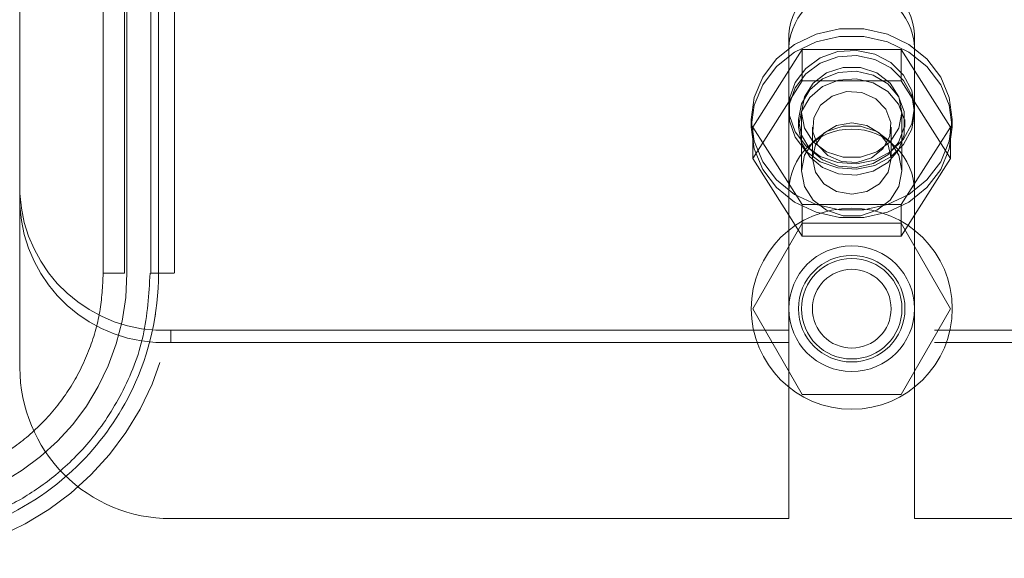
# Model space of a CAD drawing. Header units: inches. Extents: x 0.2 to 10.8, y 0.2 to 8.2.
# Tile 9 of 176: x 3.1913 to 3.3138, y 1.8997 to 1.9667. Entities that reach past the tile are written whole.
import ezdxf

# ---------------------------------------------------------------- set-up
doc = ezdxf.new("R2010")
doc.units = ezdxf.units.IN
doc.header["$MEASUREMENT"] = 0
doc.linetypes.add('HIDDEN', pattern=[0.07500000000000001, 0.05, -0.025])

msp = doc.modelspace()

# ---------------------------------------------------------------- linework, layer by layer
at = {"color": 7, "linetype": 'HIDDEN', "lineweight": 18}
for p, q in [((3.201735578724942, 2.007979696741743), (3.201735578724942, 1.935145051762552)), ((3.204391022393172, 1.935145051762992), (3.204391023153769, 2.007979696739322)), ((3.204391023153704, 2.007979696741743), (3.204391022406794, 1.935145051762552)), ((3.204391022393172, 1.93514504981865), (3.204391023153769, 2.007979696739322)), ((3.204391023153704, 2.007979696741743), (3.204391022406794, 1.935145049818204)), ((3.204391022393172, 1.935145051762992), (3.204391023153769, 2.007979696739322)), ((3.204391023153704, 2.007979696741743), (3.204391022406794, 1.935145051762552)), ((3.204391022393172, 1.93514504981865), (3.204391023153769, 2.007979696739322)), ((3.204391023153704, 2.007979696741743), (3.204391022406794, 1.935145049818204)), ((3.204391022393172, 1.935145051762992), (3.204391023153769, 2.007979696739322)), ((3.204391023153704, 2.007979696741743), (3.204391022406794, 1.935145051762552)), ((3.204391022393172, 1.93514504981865), (3.204391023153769, 2.007979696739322)), ((3.204391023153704, 2.007979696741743), (3.204391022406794, 1.935145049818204)), ((3.204391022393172, 1.935145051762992), (3.204391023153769, 2.007979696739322)), ((3.204391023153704, 2.007979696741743), (3.204391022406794, 1.935145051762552)), ((3.204391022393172, 1.93514504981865), (3.204391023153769, 2.007979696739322)), ((3.204391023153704, 2.007979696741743), (3.204391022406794, 1.935145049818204)), ((3.204685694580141, 2.00797969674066), (3.204685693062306, 1.935145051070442)), ((3.207638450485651, 2.007979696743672), (3.207638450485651, 1.935145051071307)), ((3.208619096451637, 1.935145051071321), (3.208619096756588, 2.007979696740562)), ((3.208619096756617, 2.007979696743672), (3.208619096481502, 1.93514505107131)), ((3.208619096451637, 1.935145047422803), (3.208619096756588, 2.007979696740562)), ((3.208619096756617, 2.007979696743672), (3.208619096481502, 1.935145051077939)), ((3.208619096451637, 1.935145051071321), (3.208619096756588, 2.007979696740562)), ((3.208619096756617, 2.007979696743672), (3.208619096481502, 1.93514505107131)), ((3.208619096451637, 1.935145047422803), (3.208619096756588, 2.007979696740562)), ((3.208619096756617, 2.007979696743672), (3.208619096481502, 1.935145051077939)), ((3.208619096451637, 1.935145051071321), (3.208619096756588, 2.007979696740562)), ((3.208619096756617, 2.007979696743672), (3.208619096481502, 1.93514505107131)), ((3.208619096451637, 1.935145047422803), (3.208619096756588, 2.007979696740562)), ((3.208619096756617, 2.007979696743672), (3.208619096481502, 1.935145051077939)), ((3.208619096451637, 1.935145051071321), (3.208619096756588, 2.007979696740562)), ((3.208619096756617, 2.007979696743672), (3.208619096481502, 1.93514505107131)), ((3.208619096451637, 1.935145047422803), (3.208619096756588, 2.007979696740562)), ((3.208619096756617, 2.007979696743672), (3.208619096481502, 1.935145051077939)), ((3.191375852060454, 1.97019505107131), (3.191375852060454, 1.92339505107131)), ((3.204685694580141, 1.96782221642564), (3.204685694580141, 1.93514505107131)), ((3.210591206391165, 1.93514505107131), (3.210591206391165, 1.96782221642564)), ((3.287013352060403, 1.964876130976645), (3.287013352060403, 1.963354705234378)), ((3.302638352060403, 1.964876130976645), (3.302638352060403, 1.963354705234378)), ((3.282528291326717, 1.953332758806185), (3.288677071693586, 1.962984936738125)), ((3.287013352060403, 1.945270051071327), (3.287013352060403, 1.963354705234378)), ((3.288677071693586, 1.962984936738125), (3.288677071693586, 1.959075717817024)), ((3.288677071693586, 1.962984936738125), (3.300974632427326, 1.962984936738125)), ((3.300974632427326, 1.962984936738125), (3.300974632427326, 1.959075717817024)), ((3.300974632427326, 1.962984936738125), (3.307123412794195, 1.953332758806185)), ((3.302638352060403, 1.945270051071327), (3.302638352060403, 1.963354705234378)), ((3.282528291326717, 1.949423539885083), (3.288677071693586, 1.959075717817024)), ((3.288677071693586, 1.959075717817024), (3.300974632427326, 1.959075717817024)), ((3.300974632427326, 1.959075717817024), (3.307123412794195, 1.949423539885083)), ((3.288575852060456, 1.955144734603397), (3.288575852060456, 1.947880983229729)), ((3.301075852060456, 1.947880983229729), (3.301075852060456, 1.955144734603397)), ((3.282325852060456, 1.954283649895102), (3.282325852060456, 1.953332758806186)), ((3.282528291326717, 1.953332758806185), (3.282528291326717, 1.949423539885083)), ((3.288677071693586, 1.943680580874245), (3.282528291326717, 1.953332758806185)), ((3.288200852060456, 1.954283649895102), (3.288200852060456, 1.953332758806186)), ((3.289928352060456, 1.953332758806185), (3.289928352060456, 1.949423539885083)), ((3.299723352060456, 1.949423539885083), (3.299723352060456, 1.953332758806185)), ((3.307123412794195, 1.953332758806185), (3.300974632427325, 1.943680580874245)), ((3.301450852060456, 1.953332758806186), (3.301450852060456, 1.954283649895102)), ((3.307123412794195, 1.953332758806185), (3.307123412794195, 1.949423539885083)), ((3.307325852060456, 1.953332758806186), (3.307325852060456, 1.954283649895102)), ((3.288677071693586, 1.939771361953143), (3.282528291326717, 1.949423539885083)), ((3.307123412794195, 1.949423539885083), (3.300974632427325, 1.939771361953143)), ((3.287013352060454, 1.94527005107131), (3.287013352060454, 1.90464505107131)), ((3.302638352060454, 1.94527005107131), (3.302638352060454, 1.90464505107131)), ((3.300974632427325, 1.943680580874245), (3.288677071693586, 1.943680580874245)), ((3.288677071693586, 1.943680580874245), (3.288677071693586, 1.939771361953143)), ((3.300974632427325, 1.943680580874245), (3.300974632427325, 1.939771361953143)), ((3.288677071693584, 1.94139505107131), (3.282528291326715, 1.93074505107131)), ((3.300974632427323, 1.94139505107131), (3.288677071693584, 1.94139505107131)), ((3.307123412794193, 1.93074505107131), (3.300974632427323, 1.94139505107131)), ((3.300974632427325, 1.939771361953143), (3.288677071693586, 1.939771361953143)), ((3.282528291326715, 1.93074505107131), (3.288677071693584, 1.92009505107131)), ((3.300974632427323, 1.92009505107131), (3.307123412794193, 1.93074505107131)), ((3.210125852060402, 1.926535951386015), (3.210125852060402, 1.928057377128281)), ((3.287013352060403, 1.928057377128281), (3.210125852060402, 1.928057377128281)), ((3.405113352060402, 1.928057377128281), (3.302638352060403, 1.928057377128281)), ((3.287013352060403, 1.926535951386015), (3.210125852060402, 1.926535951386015)), ((3.405113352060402, 1.926535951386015), (3.302638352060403, 1.926535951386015)), ((3.288677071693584, 1.92009505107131), (3.300974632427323, 1.92009505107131)), ((3.210125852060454, 1.90464505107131), (3.287013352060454, 1.90464505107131)), ((3.302638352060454, 1.90464505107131), (3.405113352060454, 1.90464505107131))]:
    msp.add_line(p, q, dxfattribs=at)
at = {"color": 7, "linetype": 'HIDDEN', "lineweight": 18, "flags": 128}
for points in [[(3.282325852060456, 1.954283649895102), (3.28268907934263, 1.951572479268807), (3.283757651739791, 1.949018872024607), (3.285469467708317, 1.946771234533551), (3.287725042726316, 1.944960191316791), (3.290393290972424, 1.943690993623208), (3.293319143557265, 1.943037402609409), (3.296332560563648, 1.943037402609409), (3.299258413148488, 1.943690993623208), (3.301926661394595, 1.944960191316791), (3.304182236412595, 1.946771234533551), (3.305894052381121, 1.949018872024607), (3.306962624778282, 1.951572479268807), (3.307325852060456, 1.954283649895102), (3.306962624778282, 1.956994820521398), (3.305894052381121, 1.959548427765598), (3.304182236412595, 1.961796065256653), (3.301926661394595, 1.963607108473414), (3.299258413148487, 1.964876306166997), (3.296332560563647, 1.965529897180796), (3.293319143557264, 1.965529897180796), (3.290393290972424, 1.964876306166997), (3.287725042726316, 1.963607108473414), (3.285469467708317, 1.961796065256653), (3.283757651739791, 1.959548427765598), (3.28268907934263, 1.956994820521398), (3.282325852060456, 1.954283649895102)], [(3.282325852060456, 1.953332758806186), (3.28268907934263, 1.95062158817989), (3.283757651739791, 1.94806798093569), (3.285469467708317, 1.945820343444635), (3.287725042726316, 1.944009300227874), (3.290393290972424, 1.942740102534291), (3.293319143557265, 1.942086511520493), (3.296332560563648, 1.942086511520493), (3.299258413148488, 1.942740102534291), (3.301926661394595, 1.944009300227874), (3.304182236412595, 1.945820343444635), (3.305894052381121, 1.94806798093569), (3.306962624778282, 1.95062158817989), (3.307325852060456, 1.953332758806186), (3.306962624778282, 1.956043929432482), (3.305894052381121, 1.958597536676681), (3.304182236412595, 1.960845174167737), (3.301926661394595, 1.962656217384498), (3.299258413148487, 1.96392541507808), (3.296332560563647, 1.964579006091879), (3.293319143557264, 1.964579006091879), (3.290393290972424, 1.96392541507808), (3.287725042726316, 1.962656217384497), (3.285469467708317, 1.960845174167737), (3.283757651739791, 1.958597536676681), (3.28268907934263, 1.956043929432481), (3.282325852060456, 1.953332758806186)], [(3.302638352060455, 1.955805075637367), (3.30229126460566, 1.953718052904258), (3.301280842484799, 1.951816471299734), (3.299696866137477, 1.950269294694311), (3.297680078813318, 1.949213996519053), (3.2954096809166, 1.948744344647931), (3.293087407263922, 1.948902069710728), (3.290919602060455, 1.94967315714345), (3.289098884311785, 1.950989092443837), (3.287787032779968, 1.952732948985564), (3.287100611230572, 1.954749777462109), (3.287100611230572, 1.956860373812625), (3.287787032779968, 1.958877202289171), (3.289098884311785, 1.960621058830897), (3.290919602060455, 1.961936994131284), (3.293087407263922, 1.962708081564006), (3.2954096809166, 1.962865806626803), (3.297680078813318, 1.962396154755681), (3.299696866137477, 1.961340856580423), (3.3012808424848, 1.959793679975), (3.30229126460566, 1.957892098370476), (3.302638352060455, 1.955805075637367)], [(3.302638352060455, 1.955144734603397), (3.30229126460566, 1.953057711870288), (3.301280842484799, 1.951156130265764), (3.299696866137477, 1.949608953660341), (3.297680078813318, 1.948553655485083), (3.2954096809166, 1.948084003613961), (3.293087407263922, 1.948241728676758), (3.290919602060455, 1.94901281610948), (3.289098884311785, 1.950328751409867), (3.287787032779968, 1.952072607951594), (3.287100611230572, 1.954089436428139), (3.287100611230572, 1.956200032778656), (3.287787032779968, 1.9582168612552), (3.289098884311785, 1.959960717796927), (3.290919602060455, 1.961276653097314), (3.293087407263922, 1.962047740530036), (3.2954096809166, 1.962205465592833), (3.297680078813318, 1.961735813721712), (3.299696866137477, 1.960680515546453), (3.3012808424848, 1.95913333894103), (3.30229126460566, 1.957231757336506), (3.302638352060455, 1.955144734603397)], [(3.301075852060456, 1.955144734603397), (3.300698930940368, 1.953207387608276), (3.299613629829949, 1.951503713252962), (3.297950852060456, 1.950239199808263), (3.295911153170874, 1.949566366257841), (3.293740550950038, 1.949566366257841), (3.291700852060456, 1.950239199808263), (3.290038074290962, 1.951503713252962), (3.288952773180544, 1.953207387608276), (3.288575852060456, 1.955144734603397), (3.288952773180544, 1.957082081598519), (3.290038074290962, 1.958785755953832), (3.291700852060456, 1.960050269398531), (3.293740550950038, 1.960723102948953), (3.295911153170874, 1.960723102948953), (3.297950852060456, 1.960050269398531), (3.299613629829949, 1.958785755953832), (3.300698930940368, 1.957082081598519), (3.301075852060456, 1.955144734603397)], [(3.288200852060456, 1.954283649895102), (3.288559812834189, 1.952334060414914), (3.289597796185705, 1.950595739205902), (3.291202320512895, 1.949257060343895), (3.293199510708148, 1.948463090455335), (3.29537294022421, 1.948299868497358), (3.297487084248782, 1.948785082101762), (3.299312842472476, 1.949866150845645), (3.300652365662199, 1.951425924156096), (3.301360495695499, 1.953295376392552), (3.301360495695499, 1.955271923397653), (3.300652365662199, 1.957141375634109), (3.299312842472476, 1.95870114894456), (3.297487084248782, 1.959782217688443), (3.29537294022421, 1.960267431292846), (3.293199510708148, 1.96010420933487), (3.291202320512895, 1.959310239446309), (3.289597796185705, 1.957971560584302), (3.288559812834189, 1.95623323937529), (3.288200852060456, 1.954283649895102)], [(3.288200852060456, 1.953332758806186), (3.288559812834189, 1.951383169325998), (3.289597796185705, 1.949644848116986), (3.291202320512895, 1.948306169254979), (3.293199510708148, 1.947512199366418), (3.29537294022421, 1.947348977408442), (3.297487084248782, 1.947834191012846), (3.299312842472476, 1.948915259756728), (3.300652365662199, 1.950475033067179), (3.301360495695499, 1.952344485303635), (3.301360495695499, 1.954321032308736), (3.300652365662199, 1.956190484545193), (3.299312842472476, 1.957750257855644), (3.297487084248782, 1.958831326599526), (3.29537294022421, 1.95931654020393), (3.293199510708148, 1.959153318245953), (3.291202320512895, 1.958359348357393), (3.289597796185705, 1.957020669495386), (3.288559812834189, 1.955282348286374), (3.288200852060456, 1.953332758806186)], [(3.297274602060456, 1.949488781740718), (3.295465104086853, 1.948932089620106), (3.293558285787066, 1.949045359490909), (3.291844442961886, 1.949811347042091), (3.290584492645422, 1.951113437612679), (3.289970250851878, 1.952753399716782), (3.290095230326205, 1.954481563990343), (3.290940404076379, 1.956034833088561), (3.292377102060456, 1.957176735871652), (3.294186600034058, 1.957733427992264), (3.296093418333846, 1.957620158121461), (3.297807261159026, 1.956854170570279), (3.29906721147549, 1.955552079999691), (3.299681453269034, 1.953912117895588), (3.299556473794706, 1.952183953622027), (3.298711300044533, 1.950630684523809), (3.297274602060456, 1.949488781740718)], [(3.301075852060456, 1.947880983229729), (3.300698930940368, 1.945943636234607), (3.299613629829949, 1.944239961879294), (3.297950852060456, 1.942975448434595), (3.295911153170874, 1.942302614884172), (3.293740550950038, 1.942302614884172), (3.291700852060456, 1.942975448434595), (3.290038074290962, 1.944239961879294), (3.288952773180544, 1.945943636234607), (3.288575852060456, 1.947880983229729), (3.288952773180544, 1.94981833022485), (3.290038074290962, 1.951522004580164), (3.291700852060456, 1.952786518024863), (3.293740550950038, 1.953459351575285), (3.295911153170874, 1.953459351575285), (3.297950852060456, 1.952786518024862), (3.299613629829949, 1.951522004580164), (3.300698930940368, 1.94981833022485), (3.301075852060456, 1.947880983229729)], [(3.299723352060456, 1.949423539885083), (3.29935055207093, 1.94772494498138), (3.298288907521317, 1.946284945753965), (3.296700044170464, 1.945322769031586), (3.294825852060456, 1.944984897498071), (3.292951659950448, 1.945322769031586), (3.291362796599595, 1.946284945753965), (3.290301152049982, 1.94772494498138), (3.289928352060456, 1.949423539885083), (3.290301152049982, 1.951122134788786), (3.291362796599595, 1.952562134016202), (3.292951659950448, 1.953524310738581), (3.294825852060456, 1.953862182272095), (3.296700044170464, 1.953524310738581), (3.298288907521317, 1.952562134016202), (3.29935055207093, 1.951122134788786), (3.299723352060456, 1.949423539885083)]]:
    msp.add_lwpolyline(points, dxfattribs=at)
at = {"color": 7, "linetype": 'HIDDEN', "lineweight": 18}
for radius in [0.01250000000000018, 0.007812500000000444, 0.006624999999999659, 0.006250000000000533, 0.004897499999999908]:
    msp.add_circle((3.294825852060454, 1.93074505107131), radius, dxfattribs=at)
for centre, radius, start, end in [((3.294825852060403, 1.964317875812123), 0.007832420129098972, 4.087218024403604, 175.9127819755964), ((3.294825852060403, 1.962796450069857), 0.007832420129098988, 4.087218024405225, 175.9127819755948), ((3.294825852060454, 1.94527005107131), 0.007812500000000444, 0, 180), ((3.209288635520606, 1.945974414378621), 0.01793658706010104, 182.9521409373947, 272.6753367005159), ((3.209288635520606, 1.944452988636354), 0.01793658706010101, 182.9521409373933, 272.675336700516), ((3.175158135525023, 1.93514505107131), 0.03543307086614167, 180, 0), ((3.175158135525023, 1.93514505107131), 0.02952755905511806, 180, 0), ((3.210125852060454, 1.92339505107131), 0.01875000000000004, 180, 270.0000000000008)]:
    msp.add_arc(centre, radius, start, end, dxfattribs=at)
for points, knots in [([(3.208619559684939, 1.935145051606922), (3.208625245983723, 1.930182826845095), (3.206658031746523, 1.921535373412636), (3.199051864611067, 1.910661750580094), (3.188454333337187, 1.903469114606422), (3.175158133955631, 1.900792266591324), (3.161861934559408, 1.90346911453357), (3.151264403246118, 1.910661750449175), (3.143658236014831, 1.921535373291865), (3.141691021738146, 1.930182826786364), (3.141696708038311, 1.935145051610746)], [4.71241410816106, 4.71241410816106, 4.71241410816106, 4.71241410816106, 5.15721612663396, 5.48839215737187, 5.88580339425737, 6.28321463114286, 6.68062586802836, 7.07803710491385, 7.40921313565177, 7.854015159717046, 7.854015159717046, 7.854015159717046, 7.854015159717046]), ([(3.208619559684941, 1.935145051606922), (3.208625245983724, 1.930182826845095), (3.206658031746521, 1.921535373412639), (3.199051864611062, 1.9106617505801), (3.188454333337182, 1.903469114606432), (3.175158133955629, 1.900792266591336), (3.161861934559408, 1.903469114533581), (3.151264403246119, 1.910661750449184), (3.143658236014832, 1.92153537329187), (3.141691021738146, 1.930182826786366), (3.141696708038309, 1.935145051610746)], [4.71241410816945, 4.71241410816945, 4.71241410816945, 4.71241410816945, 5.15721612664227, 5.4883921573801, 5.8858033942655, 6.2832146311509, 6.68062586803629, 7.07803710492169, 7.40921313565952, 7.854015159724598, 7.854015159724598, 7.854015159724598, 7.854015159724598]), ([(3.208619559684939, 1.935145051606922), (3.208625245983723, 1.930182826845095), (3.206658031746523, 1.921535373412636), (3.199051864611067, 1.910661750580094), (3.188454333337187, 1.903469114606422), (3.175158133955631, 1.900792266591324), (3.161861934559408, 1.90346911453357), (3.151264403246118, 1.910661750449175), (3.143658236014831, 1.921535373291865), (3.141691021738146, 1.930182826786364), (3.141696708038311, 1.935145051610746)], [4.71241410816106, 4.71241410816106, 4.71241410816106, 4.71241410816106, 5.15721612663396, 5.48839215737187, 5.88580339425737, 6.28321463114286, 6.68062586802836, 7.07803710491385, 7.40921313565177, 7.854015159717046, 7.854015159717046, 7.854015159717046, 7.854015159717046]), ([(3.208619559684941, 1.935145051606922), (3.208625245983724, 1.930182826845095), (3.206658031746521, 1.921535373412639), (3.199051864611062, 1.9106617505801), (3.188454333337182, 1.903469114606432), (3.175158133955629, 1.900792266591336), (3.161861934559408, 1.903469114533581), (3.151264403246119, 1.910661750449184), (3.143658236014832, 1.92153537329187), (3.141691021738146, 1.930182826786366), (3.141696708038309, 1.935145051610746)], [4.71241410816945, 4.71241410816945, 4.71241410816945, 4.71241410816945, 5.15721612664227, 5.4883921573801, 5.8858033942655, 6.2832146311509, 6.68062586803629, 7.07803710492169, 7.40921313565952, 7.854015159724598, 7.854015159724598, 7.854015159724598, 7.854015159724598]), ([(3.208619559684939, 1.935145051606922), (3.208625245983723, 1.930182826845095), (3.206658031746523, 1.921535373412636), (3.199051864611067, 1.910661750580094), (3.188454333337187, 1.903469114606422), (3.175158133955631, 1.900792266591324), (3.161861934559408, 1.90346911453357), (3.151264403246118, 1.910661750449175), (3.143658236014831, 1.921535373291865), (3.141691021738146, 1.930182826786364), (3.141696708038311, 1.935145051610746)], [4.71241410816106, 4.71241410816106, 4.71241410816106, 4.71241410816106, 5.15721612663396, 5.48839215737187, 5.88580339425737, 6.28321463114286, 6.68062586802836, 7.07803710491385, 7.40921313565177, 7.854015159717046, 7.854015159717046, 7.854015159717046, 7.854015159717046]), ([(3.208619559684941, 1.935145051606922), (3.208625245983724, 1.930182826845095), (3.206658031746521, 1.921535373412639), (3.199051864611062, 1.9106617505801), (3.188454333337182, 1.903469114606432), (3.175158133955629, 1.900792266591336), (3.161861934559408, 1.903469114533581), (3.151264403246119, 1.910661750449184), (3.143658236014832, 1.92153537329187), (3.141691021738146, 1.930182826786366), (3.141696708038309, 1.935145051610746)], [4.71241410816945, 4.71241410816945, 4.71241410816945, 4.71241410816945, 5.15721612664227, 5.4883921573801, 5.8858033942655, 6.2832146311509, 6.68062586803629, 7.07803710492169, 7.40921313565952, 7.854015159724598, 7.854015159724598, 7.854015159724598, 7.854015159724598]), ([(3.208619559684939, 1.935145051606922), (3.208625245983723, 1.930182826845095), (3.206658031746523, 1.921535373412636), (3.199051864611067, 1.910661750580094), (3.188454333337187, 1.903469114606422), (3.175158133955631, 1.900792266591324), (3.161861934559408, 1.90346911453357), (3.151264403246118, 1.910661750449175), (3.143658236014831, 1.921535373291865), (3.141691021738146, 1.930182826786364), (3.141696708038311, 1.935145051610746)], [4.71241410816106, 4.71241410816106, 4.71241410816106, 4.71241410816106, 5.15721612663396, 5.48839215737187, 5.88580339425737, 6.28321463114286, 6.68062586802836, 7.07803710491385, 7.40921313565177, 7.854015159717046, 7.854015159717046, 7.854015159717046, 7.854015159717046]), ([(3.208619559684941, 1.935145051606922), (3.208625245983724, 1.930182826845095), (3.206658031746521, 1.921535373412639), (3.199051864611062, 1.9106617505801), (3.188454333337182, 1.903469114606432), (3.175158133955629, 1.900792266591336), (3.161861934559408, 1.903469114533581), (3.151264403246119, 1.910661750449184), (3.143658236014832, 1.92153537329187), (3.141691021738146, 1.930182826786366), (3.141696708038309, 1.935145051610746)], [4.71241410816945, 4.71241410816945, 4.71241410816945, 4.71241410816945, 5.15721612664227, 5.4883921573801, 5.8858033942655, 6.2832146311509, 6.68062586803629, 7.07803710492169, 7.40921313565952, 7.854015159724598, 7.854015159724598, 7.854015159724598, 7.854015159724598]), ([(3.141696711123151, 1.935145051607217), (3.141691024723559, 1.930182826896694), (3.143658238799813, 1.921535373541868), (3.151264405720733, 1.910661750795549), (3.161861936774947, 1.903469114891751), (3.175158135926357, 1.900792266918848), (3.18845433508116, 1.90346911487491), (3.199051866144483, 1.910661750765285), (3.206658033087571, 1.921535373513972), (3.208625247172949, 1.93018282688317), (3.208619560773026, 1.93514505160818)], [4.712364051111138, 4.712364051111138, 4.712364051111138, 4.712364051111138, 5.157166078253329, 5.4883421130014, 5.88575335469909, 6.28316459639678, 6.680575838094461, 7.07798707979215, 7.409163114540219, 7.853965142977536, 7.853965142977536, 7.853965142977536, 7.853965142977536]), ([(3.141696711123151, 1.935145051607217), (3.141691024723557, 1.93018282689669), (3.143658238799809, 1.921535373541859), (3.151264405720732, 1.910661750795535), (3.161861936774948, 1.903469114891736), (3.175158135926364, 1.900792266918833), (3.188454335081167, 1.903469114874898), (3.199051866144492, 1.910661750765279), (3.206658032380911, 1.921535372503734), (3.208625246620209, 1.930182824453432), (3.208619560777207, 1.935145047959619)], [4.712364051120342, 4.712364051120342, 4.712364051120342, 4.712364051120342, 5.15716607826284, 5.488342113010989, 5.885753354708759, 6.28316459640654, 6.68057583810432, 7.077987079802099, 7.40916311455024, 7.85396503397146, 7.85396503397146, 7.85396503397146, 7.85396503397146]), ([(3.141696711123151, 1.935145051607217), (3.141691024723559, 1.930182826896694), (3.143658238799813, 1.921535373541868), (3.151264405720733, 1.910661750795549), (3.161861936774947, 1.903469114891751), (3.175158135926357, 1.900792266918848), (3.18845433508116, 1.90346911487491), (3.199051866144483, 1.910661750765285), (3.206658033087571, 1.921535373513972), (3.208625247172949, 1.93018282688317), (3.208619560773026, 1.93514505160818)], [4.712364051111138, 4.712364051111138, 4.712364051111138, 4.712364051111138, 5.157166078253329, 5.4883421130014, 5.88575335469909, 6.28316459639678, 6.680575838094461, 7.07798707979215, 7.409163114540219, 7.853965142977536, 7.853965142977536, 7.853965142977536, 7.853965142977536]), ([(3.141696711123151, 1.935145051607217), (3.141691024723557, 1.93018282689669), (3.143658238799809, 1.921535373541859), (3.151264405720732, 1.910661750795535), (3.161861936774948, 1.903469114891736), (3.175158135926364, 1.900792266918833), (3.188454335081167, 1.903469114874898), (3.199051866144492, 1.910661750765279), (3.206658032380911, 1.921535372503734), (3.208625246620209, 1.930182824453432), (3.208619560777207, 1.935145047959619)], [4.712364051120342, 4.712364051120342, 4.712364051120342, 4.712364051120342, 5.15716607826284, 5.488342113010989, 5.885753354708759, 6.28316459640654, 6.68057583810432, 7.077987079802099, 7.40916311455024, 7.85396503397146, 7.85396503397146, 7.85396503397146, 7.85396503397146]), ([(3.141696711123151, 1.935145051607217), (3.141691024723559, 1.930182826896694), (3.143658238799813, 1.921535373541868), (3.151264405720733, 1.910661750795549), (3.161861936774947, 1.903469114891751), (3.175158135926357, 1.900792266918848), (3.18845433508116, 1.90346911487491), (3.199051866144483, 1.910661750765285), (3.206658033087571, 1.921535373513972), (3.208625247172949, 1.93018282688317), (3.208619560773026, 1.93514505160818)], [4.712364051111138, 4.712364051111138, 4.712364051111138, 4.712364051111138, 5.157166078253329, 5.4883421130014, 5.88575335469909, 6.28316459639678, 6.680575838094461, 7.07798707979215, 7.409163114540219, 7.853965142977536, 7.853965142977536, 7.853965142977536, 7.853965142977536]), ([(3.141696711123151, 1.935145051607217), (3.141691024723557, 1.93018282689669), (3.143658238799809, 1.921535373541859), (3.151264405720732, 1.910661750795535), (3.161861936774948, 1.903469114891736), (3.175158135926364, 1.900792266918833), (3.188454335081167, 1.903469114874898), (3.199051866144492, 1.910661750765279), (3.206658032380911, 1.921535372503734), (3.208625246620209, 1.930182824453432), (3.208619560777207, 1.935145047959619)], [4.712364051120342, 4.712364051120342, 4.712364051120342, 4.712364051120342, 5.15716607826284, 5.488342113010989, 5.885753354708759, 6.28316459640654, 6.68057583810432, 7.077987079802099, 7.40916311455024, 7.85396503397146, 7.85396503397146, 7.85396503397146, 7.85396503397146]), ([(3.141696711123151, 1.935145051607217), (3.141691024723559, 1.930182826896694), (3.143658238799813, 1.921535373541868), (3.151264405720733, 1.910661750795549), (3.161861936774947, 1.903469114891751), (3.175158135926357, 1.900792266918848), (3.18845433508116, 1.90346911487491), (3.199051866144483, 1.910661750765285), (3.206658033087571, 1.921535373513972), (3.208625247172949, 1.93018282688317), (3.208619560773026, 1.93514505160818)], [4.712364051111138, 4.712364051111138, 4.712364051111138, 4.712364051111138, 5.157166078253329, 5.4883421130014, 5.88575335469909, 6.28316459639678, 6.680575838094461, 7.07798707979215, 7.409163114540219, 7.853965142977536, 7.853965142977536, 7.853965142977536, 7.853965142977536]), ([(3.141696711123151, 1.935145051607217), (3.141691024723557, 1.93018282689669), (3.143658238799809, 1.921535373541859), (3.151264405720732, 1.910661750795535), (3.161861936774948, 1.903469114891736), (3.175158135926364, 1.900792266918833), (3.188454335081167, 1.903469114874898), (3.199051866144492, 1.910661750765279), (3.206658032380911, 1.921535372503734), (3.208625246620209, 1.930182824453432), (3.208619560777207, 1.935145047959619)], [4.712364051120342, 4.712364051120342, 4.712364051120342, 4.712364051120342, 5.15716607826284, 5.488342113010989, 5.885753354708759, 6.28316459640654, 6.68057583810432, 7.077987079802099, 7.40916311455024, 7.85396503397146, 7.85396503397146, 7.85396503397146, 7.85396503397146]), ([(3.20756512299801, 1.935153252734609), (3.207413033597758, 1.932536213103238), (3.207111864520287, 1.927353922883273), (3.204334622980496, 1.920303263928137), (3.200525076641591, 1.914502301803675), (3.196148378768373, 1.910138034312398), (3.191717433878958, 1.907057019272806), (3.187563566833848, 1.905026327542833), (3.183789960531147, 1.903763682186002), (3.180031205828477, 1.902958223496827), (3.175803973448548, 1.902559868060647), (3.1707590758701, 1.902812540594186), (3.165013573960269, 1.904076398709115), (3.158853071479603, 1.90675751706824), (3.152739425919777, 1.911196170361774), (3.148346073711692, 1.916434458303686), (3.145537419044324, 1.921549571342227), (3.143899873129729, 1.925942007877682), (3.142848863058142, 1.930529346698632), (3.142761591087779, 1.933653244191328), (3.142719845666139, 1.935147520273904)], [0, 0, 0, 0, 0.07677256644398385, 0.1520258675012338, 0.2197931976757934, 0.2800518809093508, 0.3328037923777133, 0.3780288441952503, 0.4157324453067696, 0.4497021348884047, 0.4910227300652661, 0.5404033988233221, 0.5978448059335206, 0.6633181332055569, 0.7368401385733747, 0.8183840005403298, 0.8622633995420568, 0.9081569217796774, 0.9560680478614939, 0.9999999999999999, 0.9999999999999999, 0.9999999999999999, 0.9999999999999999]), ([(3.201735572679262, 1.935145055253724), (3.201651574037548, 1.933544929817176), (3.201478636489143, 1.930250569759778), (3.200047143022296, 1.925387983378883), (3.197722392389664, 1.920781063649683), (3.194581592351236, 1.916776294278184), (3.19096663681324, 1.913614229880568), (3.187260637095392, 1.911366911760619), (3.183662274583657, 1.909876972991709), (3.179891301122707, 1.908891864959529), (3.175522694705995, 1.908425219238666), (3.170344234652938, 1.908809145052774), (3.164698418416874, 1.910452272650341), (3.159166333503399, 1.913584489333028), (3.154404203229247, 1.918105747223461), (3.150969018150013, 1.923574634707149), (3.148934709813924, 1.929373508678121), (3.148694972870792, 1.933282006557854), (3.148580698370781, 1.935145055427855)], [0, 0, 0, 0, 0.05751766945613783, 0.1184181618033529, 0.180805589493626, 0.2423015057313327, 0.3003787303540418, 0.3527396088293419, 0.397589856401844, 0.4401016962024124, 0.492622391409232, 0.5550043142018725, 0.6258121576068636, 0.7025063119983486, 0.781656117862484, 0.8595679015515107, 0.9330607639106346, 1, 1, 1, 1]), ([(3.204391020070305, 1.935145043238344), (3.202702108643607, 1.935145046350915), (3.200770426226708, 1.9351450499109), (3.202702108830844, 1.935145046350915), (3.204391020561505, 1.935145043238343)], [0.02713175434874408, 0.02713175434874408, 0.02713175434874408, 0.02713175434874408, 0.499999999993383, 0.972868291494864, 0.972868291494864, 0.972868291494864, 0.972868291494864]), ([(3.204391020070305, 1.935145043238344), (3.202702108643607, 1.935145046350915), (3.200770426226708, 1.9351450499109), (3.202702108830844, 1.935145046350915), (3.204391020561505, 1.935145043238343)], [0.02713175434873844, 0.02713175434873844, 0.02713175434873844, 0.02713175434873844, 0.499999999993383, 0.9728682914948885, 0.9728682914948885, 0.9728682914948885, 0.9728682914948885]), ([(3.204391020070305, 1.935145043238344), (3.202702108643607, 1.935145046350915), (3.200770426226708, 1.9351450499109), (3.202702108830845, 1.935145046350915), (3.204391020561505, 1.935145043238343)], [0.02713175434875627, 0.02713175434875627, 0.02713175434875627, 0.02713175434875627, 0.499999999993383, 0.9728682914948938, 0.9728682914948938, 0.9728682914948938, 0.9728682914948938]), ([(3.204391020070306, 1.935145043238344), (3.202702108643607, 1.935145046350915), (3.200770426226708, 1.9351450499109), (3.202702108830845, 1.935145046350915), (3.204391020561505, 1.935145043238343)], [0.02713175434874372, 0.02713175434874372, 0.02713175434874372, 0.02713175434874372, 0.499999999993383, 0.9728682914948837, 0.9728682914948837, 0.9728682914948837, 0.9728682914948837]), ([(3.210525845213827, 1.93514505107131), (3.210510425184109, 1.93514505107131), (3.210464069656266, 1.93514505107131), (3.210105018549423, 1.93514505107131), (3.209497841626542, 1.93514505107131), (3.208912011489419, 1.93514505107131), (3.208619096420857, 1.93514505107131)], [0, 0, 0, 0, 0.1424792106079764, 0.4283194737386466, 0.7141597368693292, 1, 1, 1, 1]), ([(3.210525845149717, 1.93514505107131), (3.210510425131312, 1.93514505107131), (3.210464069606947, 1.93514505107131), (3.210105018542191, 1.93514505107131), (3.20949784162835, 1.93514505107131), (3.208912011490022, 1.93514505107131), (3.208619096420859, 1.93514505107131)], [0, 0, 0, 0, 0.1424790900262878, 0.4283193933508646, 0.7141596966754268, 1, 1, 1, 1]), ([(3.210525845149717, 1.93514505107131), (3.210510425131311, 1.93514505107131), (3.210464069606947, 1.93514505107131), (3.210105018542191, 1.93514505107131), (3.20949784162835, 1.93514505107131), (3.208912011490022, 1.93514505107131), (3.208619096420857, 1.93514505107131)], [0, 0, 0, 0, 0.1424790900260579, 0.4283193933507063, 0.7141596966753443, 1, 1, 1, 1]), ([(3.210525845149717, 1.93514505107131), (3.210510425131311, 1.93514505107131), (3.210464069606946, 1.93514505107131), (3.210105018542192, 1.93514505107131), (3.20949784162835, 1.93514505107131), (3.208912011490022, 1.93514505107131), (3.208619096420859, 1.93514505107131)], [0, 0, 0, 0, 0.1424790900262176, 0.4283193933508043, 0.7141596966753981, 1, 1, 1, 1]), ([(3.210525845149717, 1.93514505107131), (3.210510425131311, 1.93514505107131), (3.210464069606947, 1.93514505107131), (3.210105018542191, 1.93514505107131), (3.20949784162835, 1.93514505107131), (3.208912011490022, 1.93514505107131), (3.208619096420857, 1.93514505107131)], [0, 0, 0, 0, 0.1424790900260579, 0.4283193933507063, 0.7141596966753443, 1, 1, 1, 1]), ([(3.210525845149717, 1.93514505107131), (3.210510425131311, 1.93514505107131), (3.210464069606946, 1.93514505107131), (3.210105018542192, 1.93514505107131), (3.20949784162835, 1.93514505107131), (3.208912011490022, 1.93514505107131), (3.208619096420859, 1.93514505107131)], [0, 0, 0, 0, 0.1424790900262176, 0.4283193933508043, 0.7141596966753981, 1, 1, 1, 1]), ([(3.210525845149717, 1.93514505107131), (3.210510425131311, 1.93514505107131), (3.210464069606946, 1.93514505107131), (3.210105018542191, 1.93514505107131), (3.209497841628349, 1.93514505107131), (3.208912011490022, 1.93514505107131), (3.208619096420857, 1.93514505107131)], [0, 0, 0, 0, 0.1424790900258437, 0.4283193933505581, 0.714159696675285, 1, 1, 1, 1]), ([(3.210525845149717, 1.93514505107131), (3.210510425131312, 1.93514505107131), (3.210464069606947, 1.93514505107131), (3.210105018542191, 1.93514505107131), (3.20949784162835, 1.93514505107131), (3.208912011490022, 1.93514505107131), (3.208619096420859, 1.93514505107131)], [0, 0, 0, 0, 0.1424790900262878, 0.4283193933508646, 0.7141596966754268, 1, 1, 1, 1]), ([(3.210525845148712, 1.935145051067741), (3.210510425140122, 1.93514505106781), (3.210464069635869, 1.935145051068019), (3.210105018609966, 1.935145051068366), (3.209497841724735, 1.935145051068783), (3.208912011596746, 1.935145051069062), (3.20861909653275, 1.935145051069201)], [0, 0, 0, 0, 0.1424790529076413, 0.4283193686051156, 0.7141596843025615, 1, 1, 1, 1]), ([(3.210525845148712, 1.935145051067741), (3.210510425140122, 1.93514505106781), (3.210464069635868, 1.935145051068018), (3.210105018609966, 1.935145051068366), (3.209497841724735, 1.935145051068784), (3.208912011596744, 1.935145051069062), (3.20861909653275, 1.935145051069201)], [0, 0, 0, 0, 0.1424790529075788, 0.4283193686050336, 0.7141596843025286, 1, 1, 1, 1]), ([(3.210525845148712, 1.935145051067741), (3.210510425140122, 1.93514505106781), (3.210464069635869, 1.935145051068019), (3.210105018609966, 1.935145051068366), (3.209497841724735, 1.935145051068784), (3.208912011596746, 1.935145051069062), (3.20861909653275, 1.935145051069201)], [0, 0, 0, 0, 0.1424790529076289, 0.4283193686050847, 0.7141596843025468, 1, 1, 1, 1]), ([(3.210525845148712, 1.935145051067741), (3.210510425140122, 1.93514505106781), (3.210464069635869, 1.935145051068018), (3.210105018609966, 1.935145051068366), (3.209497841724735, 1.935145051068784), (3.208912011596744, 1.935145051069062), (3.20861909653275, 1.935145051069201)], [0, 0, 0, 0, 0.1424790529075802, 0.4283193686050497, 0.714159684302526, 1, 1, 1, 1]), ([(3.210525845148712, 1.935145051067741), (3.210510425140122, 1.93514505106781), (3.210464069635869, 1.935145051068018), (3.210105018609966, 1.935145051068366), (3.209497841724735, 1.935145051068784), (3.208912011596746, 1.935145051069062), (3.20861909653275, 1.935145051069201)], [0, 0, 0, 0, 0.1424790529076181, 0.4283193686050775, 0.7141596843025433, 1, 1, 1, 1]), ([(3.210525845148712, 1.935145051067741), (3.210510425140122, 1.93514505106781), (3.210464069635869, 1.935145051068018), (3.210105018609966, 1.935145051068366), (3.209497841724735, 1.935145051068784), (3.208912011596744, 1.935145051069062), (3.20861909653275, 1.935145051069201)], [0, 0, 0, 0, 0.1424790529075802, 0.4283193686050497, 0.714159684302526, 1, 1, 1, 1]), ([(3.210525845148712, 1.935145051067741), (3.210510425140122, 1.93514505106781), (3.210464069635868, 1.935145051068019), (3.210105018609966, 1.935145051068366), (3.209497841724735, 1.935145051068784), (3.208912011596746, 1.935145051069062), (3.20861909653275, 1.935145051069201)], [0, 0, 0, 0, 0.1424790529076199, 0.4283193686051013, 0.7141596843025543, 1, 1, 1, 1]), ([(3.210525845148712, 1.935145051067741), (3.210510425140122, 1.93514505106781), (3.210464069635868, 1.935145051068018), (3.210105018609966, 1.935145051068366), (3.209497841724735, 1.935145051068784), (3.208912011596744, 1.935145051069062), (3.20861909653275, 1.935145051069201)], [0, 0, 0, 0, 0.1424790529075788, 0.4283193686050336, 0.7141596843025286, 1, 1, 1, 1])]:
    msp.add_open_spline(points, degree=3, knots=knots, dxfattribs=at)
for points in [[(3.20439102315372, 1.935145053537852), (3.202715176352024, 1.935145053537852), (3.200755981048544, 1.935145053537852), (3.202715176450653, 1.935145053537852), (3.204391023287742, 1.935145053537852)], [(3.20439102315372, 1.935145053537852), (3.202715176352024, 1.935145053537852), (3.200755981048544, 1.935145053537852), (3.202715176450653, 1.935145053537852), (3.204391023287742, 1.935145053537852)], [(3.20439102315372, 1.935145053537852), (3.202715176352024, 1.935145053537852), (3.200755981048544, 1.935145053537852), (3.202715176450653, 1.935145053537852), (3.204391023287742, 1.935145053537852)], [(3.20439102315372, 1.935145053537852), (3.202715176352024, 1.935145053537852), (3.200755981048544, 1.935145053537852), (3.202715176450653, 1.935145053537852), (3.204391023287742, 1.935145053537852)], [(3.207638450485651, 1.935145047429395), (3.207638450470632, 1.935145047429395), (3.208004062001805, 1.935145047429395), (3.208619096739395, 1.935145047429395)], [(3.207638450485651, 1.935145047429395), (3.207638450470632, 1.935145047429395), (3.208004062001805, 1.935145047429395), (3.208619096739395, 1.935145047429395)], [(3.207638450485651, 1.935145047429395), (3.207638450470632, 1.935145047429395), (3.208004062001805, 1.935145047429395), (3.208619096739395, 1.935145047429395)], [(3.207638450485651, 1.935145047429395), (3.207638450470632, 1.935145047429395), (3.208004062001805, 1.935145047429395), (3.208619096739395, 1.935145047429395)], [(3.208619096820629, 1.935145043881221), (3.208004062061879, 1.935145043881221), (3.207638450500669, 1.935145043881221), (3.207638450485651, 1.935145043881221)], [(3.208619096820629, 1.935145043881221), (3.208004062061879, 1.935145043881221), (3.207638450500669, 1.935145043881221), (3.207638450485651, 1.935145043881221)], [(3.208619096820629, 1.935145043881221), (3.208004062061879, 1.935145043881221), (3.207638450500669, 1.935145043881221), (3.207638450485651, 1.935145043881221)], [(3.208619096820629, 1.935145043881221), (3.208004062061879, 1.935145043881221), (3.207638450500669, 1.935145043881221), (3.207638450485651, 1.935145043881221)], [(3.207639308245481, 1.93514505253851), (3.207639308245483, 1.93514505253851), (3.208004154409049, 1.935145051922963), (3.208619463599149, 1.935145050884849)], [(3.20861946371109, 1.935145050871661), (3.208004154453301, 1.935145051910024), (3.207639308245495, 1.935145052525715), (3.207639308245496, 1.935145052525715)], [(3.207639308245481, 1.93514505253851), (3.207639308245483, 1.93514505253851), (3.208004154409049, 1.935145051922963), (3.208619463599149, 1.935145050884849)], [(3.208619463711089, 1.935145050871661), (3.208004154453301, 1.935145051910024), (3.207639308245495, 1.935145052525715), (3.207639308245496, 1.935145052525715)], [(3.207639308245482, 1.93514505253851), (3.207639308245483, 1.93514505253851), (3.208004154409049, 1.935145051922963), (3.208619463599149, 1.93514505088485)], [(3.208619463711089, 1.935145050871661), (3.208004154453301, 1.935145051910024), (3.207639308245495, 1.935145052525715), (3.207639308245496, 1.935145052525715)], [(3.207639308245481, 1.93514505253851), (3.207639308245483, 1.93514505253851), (3.208004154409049, 1.935145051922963), (3.208619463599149, 1.935145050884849)], [(3.208619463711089, 1.935145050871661), (3.208004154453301, 1.935145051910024), (3.207639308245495, 1.935145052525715), (3.207639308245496, 1.935145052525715)]]:
    msp.add_open_spline(points, degree=3, dxfattribs=at)

doc.saveas('drawing.dxf')
